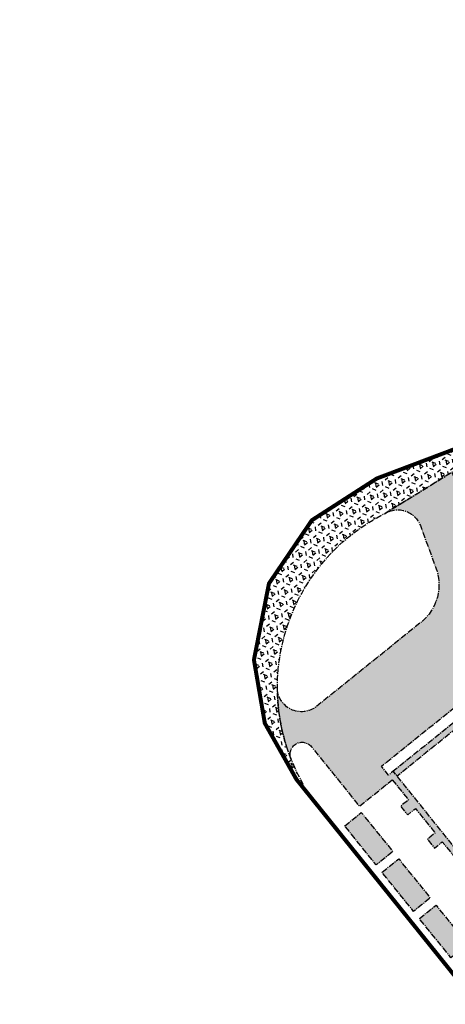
# Model space of a CAD drawing. Header units: millimetres. Extents: x 38389465 to 38395088, y 2473666 to 2480744.
# Tile 256 of 256: x 38394482 to 38394588, y 2479472 to 2479717. Entities that reach past the tile are written whole.
import ezdxf

# ---------------------------------------------------------------- set-up
doc = ezdxf.new("R2010")
doc.units = ezdxf.units.MM
doc.header["$LTSCALE"] = 2
doc.linetypes.add('CENTER2', pattern=[1.125, 0.75, -0.125, 0.125, -0.125])
for name, color, linetype in [('w-用地红线', 1, 'CONTINUOUS'), ('路面铺装', 143, 'CENTER2'), ('路面铺装填充', 143, 'CENTER2')]:
    doc.layers.add(name, color=color, linetype=linetype)

# ---------------------------------------------------------------- blocks, each defined once
blk = doc.blocks.new('6fd5t34533')
at = {"layer": '路面铺装填充'}
h = blk.add_hatch(dxfattribs=at)
h.set_pattern_fill('HEX', color=256, angle=6.626585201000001e-06, style=0)
h.set_pattern_definition([(38.83647369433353, (99.1569024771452, 202.7948903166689), (-1.034575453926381, 1.285076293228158), [0.9525, -1.905]), (158.8364736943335, (99.1569024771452, 202.7948903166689), (-0.5956209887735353, -1.538506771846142), [0.9525, -1.905]), (98.83647369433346, (99.89884179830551, 203.3922028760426), (-1.630196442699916, -0.2534304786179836), [0.9524999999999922, -1.904999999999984])])
edge = h.paths.add_edge_path()
edge.add_line((622.9317760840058, 850.4746127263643), (629.2629884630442, 851.9450917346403))
edge.add_arc((628.3580414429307, 855.8413811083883), 3.999999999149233, 283.0756144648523, 373.0756144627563)
edge.add_line((632.2543308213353, 856.7463281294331), (627.8653381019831, 875.6433303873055))
edge.add_arc((622.0209040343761, 874.2859098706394), 6.000000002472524, 13.0756143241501, 103.0756144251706)
edge.add_line((620.6634835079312, 880.1303439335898), (548.6927542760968, 863.4145175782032))
edge.add_line((548.6927542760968, 863.4145175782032), (545.1616674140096, 862.3632954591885))
edge.add_line((545.1616674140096, 862.3632954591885), (500.5814708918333, 846.0338432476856))
edge.add_arc((488.2377053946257, 879.7329217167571), 35.88866724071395, 275.214419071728, 290.1174722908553, ccw=False)
edge.add_line((491.4993823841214, 843.9927776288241), (454.6347600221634, 840.5978868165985))
edge.add_arc((455.7351926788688, 828.6484496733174), 12.00000000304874, 95.26157098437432, 110.1174722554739)
edge.add_line((451.6078400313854, 839.9163225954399), (403.7164928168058, 822.3740162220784))
edge.add_arc((405.0922770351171, 818.6180585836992), 3.999999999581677, 110.1174723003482, 200.1174725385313)
edge.add_line((401.3363194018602, 817.2422743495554), (422.6265891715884, 759.1188059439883))
edge.add_line((422.6265891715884, 759.1188059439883), (402.4364341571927, 751.7232761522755))
edge.add_arc((403.812218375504, 747.9673185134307), 4.000000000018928, 110.117472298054, 200.1168445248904)
edge.add_arc((827407.2427330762, 303663.9684553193), 880738.2265563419, 200.1168445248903, 200.1181000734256)
edge.add_line((406.6944107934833, 728.4690627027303), (460.2741996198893, 748.2015077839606))
edge.add_line((460.2741996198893, 748.2015077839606), (452.8449648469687, 768.4836790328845))
edge.add_line((452.8449648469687, 768.4836790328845), (433.313985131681, 761.3296010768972))
edge.add_line((433.313985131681, 761.3296010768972), (420.2950064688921, 796.8720440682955))
edge.add_line((420.2950064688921, 796.8720440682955), (421.9851874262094, 797.4911469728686))
edge.add_line((421.9851874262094, 797.4911469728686), (418.1501889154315, 807.9608789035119))
edge.add_line((418.1501889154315, 807.9608789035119), (420.6517112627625, 813.3479346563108))
edge.add_line((420.6517112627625, 813.3479346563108), (427.0344962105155, 815.6880399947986))
edge.add_line((427.0344962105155, 815.6880399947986), (426.4160165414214, 817.376528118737))
edge.add_line((426.4160165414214, 817.376528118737), (454.5856988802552, 827.6949097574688))
edge.add_line((454.5856988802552, 827.6949097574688), (456.0302722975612, 823.7511542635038))
edge.add_line((456.0302722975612, 823.7511542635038), (467.2975247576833, 827.8802007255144))
edge.add_line((467.2975247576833, 827.8802007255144), (466.6784218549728, 829.5703816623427))
edge.add_line((466.6784218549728, 829.5703816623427), (469.4484406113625, 830.5850225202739))
edge.add_line((469.4484406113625, 830.5850225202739), (469.5516244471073, 830.3033257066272))
edge.add_line((469.5516244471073, 830.3033257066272), (476.2653987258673, 832.7625399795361))
edge.add_line((476.2653987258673, 832.7625399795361), (478.3290750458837, 827.1286034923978))
edge.add_line((478.3290750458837, 827.1286034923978), (478.6107718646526, 827.2317873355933))
edge.add_line((478.6107718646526, 827.2317873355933), (480.0209506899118, 823.3819307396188))
edge.add_line((480.0209506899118, 823.3819307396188), (478.3949515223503, 822.7844883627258))
edge.add_line((478.3949515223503, 822.7844883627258), (484.2265800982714, 807.2438463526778))
edge.add_line((484.2265800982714, 807.2438463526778), (499.2519026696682, 812.7475297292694))
edge.add_line((499.2519026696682, 812.7475297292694), (494.9188028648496, 824.5771024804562))
edge.add_line((494.9188028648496, 824.5771024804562), (534.3563580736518, 839.0228367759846))
edge.add_line((534.3563580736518, 839.0228367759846), (532.9805738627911, 842.7787943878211))
edge.add_line((532.9805738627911, 842.7787943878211), (552.4813036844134, 849.9217919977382))
edge.add_line((552.4813036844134, 849.9217919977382), (570.3544837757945, 854.0729931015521))
edge.add_line((570.3544837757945, 854.0729931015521), (571.3046780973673, 849.9818893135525))
edge.add_line((571.3046780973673, 849.9818893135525), (620.3979249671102, 861.3842214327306))
edge.add_line((620.3979249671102, 861.3842214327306), (622.9317760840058, 850.4746127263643))
h = blk.add_hatch(dxfattribs=at)
h.set_pattern_fill('HEX', color=256, angle=6.626585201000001e-06, style=0)
h.set_pattern_definition([(6.626585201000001e-06, (-37038.1748278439, -2798.815628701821), (-1.908062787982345e-07, 1.649777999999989), [0.9525, -1.905]), (120.0000066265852, (-37038.1748278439, -2798.815628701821), (-1.428749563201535, -0.8248891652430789), [0.9525, -1.905]), (60.00000662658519, (-37037.22232784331, -2798.815628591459), (-1.428749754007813, 0.8248888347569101), [0.9525, -1.905])])
h.paths.add_polyline_path([(264.8264580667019, 783.5417056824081), (266.6493785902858, 778.5651357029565), (331.4403794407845, 802.2933289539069), (329.617435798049, 807.2699620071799)])
h.paths.add_polyline_path([(333.503103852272, 796.6590441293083), (335.3260474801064, 791.6824110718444), (269.5971260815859, 767.6077931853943), (267.7736097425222, 772.5933311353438)])
edge = h.paths.add_edge_path()
edge.add_line((228.4163230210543, 694.5869818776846), (232.4297307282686, 689.6018361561))
edge.add_line((232.4297307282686, 689.6018361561), (230.4853890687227, 688.0364823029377))
edge.add_line((230.4853890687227, 688.0364823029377), (232.2412849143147, 685.8554665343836))
edge.add_line((232.2412849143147, 685.8554665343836), (234.1857298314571, 687.4209035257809))
edge.add_line((234.1857298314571, 687.4209035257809), (239.0773280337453, 681.3451357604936))
edge.add_line((239.0773280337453, 681.3451357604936), (237.1327827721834, 679.7796262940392))
edge.add_line((237.1327827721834, 679.7796262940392), (238.8887279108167, 677.5986419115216))
edge.add_line((238.8887279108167, 677.5986419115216), (240.8330799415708, 679.1640041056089))
edge.add_line((240.8330799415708, 679.1640041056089), (245.7873916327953, 673.0106842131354))
edge.add_line((245.7873916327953, 673.0106842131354), (246.9579637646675, 673.9531152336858))
edge.add_line((246.9579637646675, 673.9531152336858), (228.646333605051, 696.6978770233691))
edge.add_line((228.646333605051, 696.6978770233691), (227.4756178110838, 695.7553428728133))
edge.add_line((227.4756178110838, 695.7553428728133), (225.7195232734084, 697.9366395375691))
edge.add_line((225.7195232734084, 697.9366395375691), (259.6064055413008, 725.2181684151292))
edge.add_line((259.6064055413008, 725.2181684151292), (261.3623958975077, 723.0373233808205))
edge.add_line((261.3623958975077, 723.0373233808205), (228.6463417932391, 696.6978836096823))
edge.add_line((228.6463417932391, 696.6978836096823), (229.5869475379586, 695.529529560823))
edge.add_line((229.5869475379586, 695.529529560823), (264.7648786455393, 723.9868370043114))
edge.add_line((264.7648786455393, 723.9868370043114), (261.4448734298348, 728.1105924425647))
edge.add_line((261.4448734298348, 728.1105924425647), (269.1355683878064, 734.3023109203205))
edge.add_line((269.1355683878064, 734.3023109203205), (290.4764000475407, 746.1778436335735))
edge.add_line((290.4764000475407, 746.1778436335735), (299.4858239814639, 749.4884806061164))
edge.add_line((299.4858239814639, 749.4884806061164), (301.3721816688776, 744.4179148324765))
edge.add_line((301.3721816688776, 744.4179148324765), (351.0569777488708, 762.6167064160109))
edge.add_line((351.0569777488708, 762.6167064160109), (350.5410923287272, 764.025202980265))
edge.add_line((350.5410923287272, 764.025202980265), (303.9076769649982, 746.9441685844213))
edge.add_line((303.9076769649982, 746.9441685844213), (302.9446669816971, 749.5733430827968))
edge.add_line((302.9446669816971, 749.5733430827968), (349.5762362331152, 766.6537126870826))
edge.add_line((349.5762362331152, 766.6537126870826), (345.2122948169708, 778.5785683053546))
edge.add_line((345.2122948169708, 778.5785683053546), (345.2101009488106, 778.5790613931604))
edge.add_line((345.2101009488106, 778.5790613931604), (343.3871573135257, 783.5556944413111))
edge.add_line((343.3871573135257, 783.5556944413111), (257.7596490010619, 752.1929416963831))
edge.add_arc((254.7854852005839, 757.562466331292), 6.138195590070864, 200.7231791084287, 298.9819387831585, ccw=False)
edge.add_line((249.0444250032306, 755.3904458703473), (243.3024215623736, 771.0662036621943))
edge.add_line((243.3024215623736, 771.0662036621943), (226.6203814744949, 760.8056172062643))
edge.add_arc((229.763419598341, 755.6947159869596), 5.999999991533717, 20.117811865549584, 121.5901643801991, ccw=False)
edge.add_line((235.397343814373, 757.7584257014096), (239.1516159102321, 747.5092689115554))
edge.add_arc((227.9949164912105, 743.0511190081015), 12.01445140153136, -51.138811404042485, 21.781352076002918, ccw=False)
edge.add_line((235.5332127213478, 733.6958460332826), (209.603888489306, 712.820349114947))
edge.add_arc((205.8412246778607, 717.493930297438), 6.000000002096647, 180.0227111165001, 308.8372706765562, ccw=False)
edge.add_arc((248.1154356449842, 717.5312355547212), 48.27422680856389, 180.0470996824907, 201.5502265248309)
edge.add_arc((206.0060432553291, 700.9018885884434), 3.000215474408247, 39.14389326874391, 201.56159749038, ccw=False)
edge.add_line((208.3328994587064, 702.7958350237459), (220.2407414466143, 688.0047075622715))
edge.add_line((220.2407414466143, 688.0047075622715), (228.4163230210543, 694.5869818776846))
h = blk.add_hatch(dxfattribs=at)
h.set_pattern_fill('HEX', color=256, angle=6.626585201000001e-06, style=0)
h.set_pattern_definition([(38.83647369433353, (99.1569024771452, 202.7948903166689), (-1.034575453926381, 1.285076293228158), [0.9525, -1.905]), (158.8364736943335, (99.1569024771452, 202.7948903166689), (-0.5956209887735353, -1.538506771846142), [0.9525, -1.905]), (98.83647369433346, (99.89884179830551, 203.3922028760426), (-1.630196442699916, -0.2534304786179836), [0.9524999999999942, -1.904999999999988])])
edge = h.paths.add_edge_path()
edge.add_line((268.7494214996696, 786.1752971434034), (224.5436588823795, 769.4709934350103))
edge.add_line((224.5436588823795, 769.4709934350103), (208.4374121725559, 759.1050610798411))
edge.add_line((208.4374121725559, 759.1050610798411), (200.0464136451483, 746.7320601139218))
edge.add_line((200.0464136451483, 746.7320601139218), (197.7711085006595, 743.3776094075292))
edge.add_line((197.7711085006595, 743.3776094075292), (194.0404161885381, 724.3850594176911))
edge.add_line((194.0404161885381, 724.3850594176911), (196.7384180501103, 708.652059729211))
edge.add_line((196.7384180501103, 708.652059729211), (204.6104196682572, 694.6610606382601))
edge.add_line((204.6104196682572, 694.6610606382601), (206.0563864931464, 692.8649827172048))
edge.add_line((206.0563864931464, 692.8649827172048), (206.3004208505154, 693.4560584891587))
edge.add_line((206.3004208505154, 693.4560584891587), (204.6378626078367, 696.5692132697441))
edge.add_line((204.6378626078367, 696.5692132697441), (203.1352440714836, 700.0302167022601))
edge.add_arc((248.2933156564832, 717.5053314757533), 48.42139057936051, 116.5891381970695, 201.1552689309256, ccw=False)
edge.add_line((226.6204062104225, 760.8056324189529), (243.7792538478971, 771.3594878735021))
edge.add_arc((580.9887570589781, 231.4855636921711), 636.5328766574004, 119.37551209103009, 121.9892241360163, ccw=False)
at = {"layer": '路面铺装填充', "linetype": 'ByBlock'}
h = blk.add_hatch(dxfattribs=at)
h.set_pattern_fill('HEX', color=256, angle=6.626585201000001e-06, style=0)
h.set_pattern_definition([(38.83647369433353, (99.1569024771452, 202.7948903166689), (-1.034575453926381, 1.285076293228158), [0.9525, -1.905]), (158.8364736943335, (99.1569024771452, 202.7948903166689), (-0.5956209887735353, -1.538506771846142), [0.9525, -1.905]), (98.83647369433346, (99.89884179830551, 203.3922028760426), (-1.630196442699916, -0.2534304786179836), [0.9524999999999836, -1.904999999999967])])
h.paths.add_polyline_path([(349.0312853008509, 518.6164268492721), (353.1650079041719, 521.9443591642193), (384.6450367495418, 482.8420895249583), (380.5113141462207, 479.514157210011)])
h.paths.add_polyline_path([(327.9606256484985, 544.7893407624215), (332.0941393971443, 548.1171049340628), (339.9329938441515, 538.380233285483), (335.7994800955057, 535.0524691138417)])
h.paths.add_polyline_path([(337.2419665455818, 533.2609190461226), (341.3753802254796, 536.5886026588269), (351.7225473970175, 523.7360820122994), (347.5891337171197, 520.4083983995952)])
h.paths.add_polyline_path([(318.6793535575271, 556.3177984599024), (322.812908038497, 559.6455954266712), (330.6517979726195, 549.9086797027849), (326.5182434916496, 546.5808827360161)])
h.paths.add_polyline_path([(309.3982926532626, 567.8460250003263), (313.5318726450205, 571.1738425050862), (321.3705842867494, 561.4371482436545), (317.2370042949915, 558.1093307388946)])
h.paths.add_polyline_path([(300.1173920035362, 579.3747901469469), (304.2506371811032, 582.7023381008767), (312.0893572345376, 572.9656333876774), (307.9561120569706, 569.6380854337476)])
h.paths.add_polyline_path([(290.8358872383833, 590.902830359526), (294.9695182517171, 594.2306889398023), (302.8081405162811, 584.4941056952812), (298.6745095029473, 581.1662471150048)])
h.paths.add_polyline_path([(281.5546666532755, 602.4312552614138), (285.6883231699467, 605.7591343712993), (293.5269024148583, 596.0226045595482), (289.3932458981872, 592.6947254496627)])
h.paths.add_polyline_path([(272.2736594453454, 613.9599304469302), (276.4070897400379, 617.2876274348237), (284.2459823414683, 607.5507083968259), (280.1125520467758, 604.2230114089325)])
h.paths.add_polyline_path([(262.9923976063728, 625.4884065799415), (267.1258534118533, 628.8161241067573), (274.9646049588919, 619.0793802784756), (270.8311491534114, 615.7516627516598)])
h.paths.add_polyline_path([(253.7111372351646, 637.0168809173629), (257.8460039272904, 640.3457343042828), (265.6847952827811, 630.608941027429), (261.5499285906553, 627.280087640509)])
h.paths.add_polyline_path([(244.4298768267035, 648.545355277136), (248.5647341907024, 651.8742011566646), (256.4036690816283, 642.1372295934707), (252.2688117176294, 638.808383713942)])
h.paths.add_polyline_path([(235.1490255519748, 660.0738330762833), (239.2823079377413, 663.4014109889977), (247.1208838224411, 653.6648853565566), (242.9876014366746, 650.3373074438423)])
h.paths.add_polyline_path([(225.8678434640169, 671.6022777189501), (230.0011183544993, 674.9298495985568), (237.8398479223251, 665.1931330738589), (233.7065730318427, 661.8655611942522)])
h.paths.add_polyline_path([(216.5865471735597, 683.1307327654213), (220.7149611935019, 686.4543913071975), (228.5536907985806, 676.7176747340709), (224.4252767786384, 673.3940161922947)])
at = {"layer": '路面铺装', "linetype": 'ByBlock', "flags": 128}
for points in [[(268.7494214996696, 786.1752971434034), (224.5436588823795, 769.4709934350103), (208.4374121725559, 759.1050610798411), (200.0464136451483, 746.7320601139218), (197.7711085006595, 743.3776094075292), (194.0404161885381, 724.3850594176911), (196.7384180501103, 708.652059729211), (204.6104196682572, 694.6610606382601), (206.0563864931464, 692.8649827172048), (206.3004208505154, 693.4560584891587), (204.6378626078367, 696.5692132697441), (203.1352440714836, 700.0302167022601, -0.3867009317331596), (226.6204062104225, 760.8056324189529), (243.7792538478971, 771.3594878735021, -0.01140496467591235)], [(228.4163230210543, 694.5869818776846), (232.4297307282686, 689.6018361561), (230.4853890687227, 688.0364823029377), (232.2412849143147, 685.8554665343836), (234.1857298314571, 687.4209035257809), (239.0773280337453, 681.3451357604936), (237.1327827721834, 679.7796262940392), (238.8887279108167, 677.5986419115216), (240.8330799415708, 679.1640041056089), (245.7873916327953, 673.0106842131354), (246.9579637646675, 673.9531152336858), (246.9579637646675, 673.9531152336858), (246.9579637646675, 673.9531152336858), (228.646333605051, 696.6978770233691), (227.4756178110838, 695.7553428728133), (225.7195232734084, 697.9366395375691), (259.6064055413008, 725.2181684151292), (261.3623958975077, 723.0373233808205), (228.6463417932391, 696.6978836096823), (229.5869475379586, 695.529529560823), (264.7648786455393, 723.9868370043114), (261.4448734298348, 728.1105924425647), (269.1355683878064, 734.3023109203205), (290.4764000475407, 746.1778436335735), (299.4858239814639, 749.4884806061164), (301.3721816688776, 744.4179148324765), (351.0569777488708, 762.6167064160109), (350.5410923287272, 764.025202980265), (303.9076769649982, 746.9441685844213), (302.9446669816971, 749.5733430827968), (349.5762362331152, 766.6537126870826), (345.2122948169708, 778.5785683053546), (345.2101009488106, 778.5790613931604), (343.3871573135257, 783.5556944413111), (257.7596490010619, 752.1929416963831, -0.4570904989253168), (249.0444250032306, 755.3904458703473), (243.3024215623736, 771.0662036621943), (226.6203814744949, 760.8056172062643, -0.4741525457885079), (235.397343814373, 757.7584257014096), (239.1516159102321, 747.5092689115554, -0.3293643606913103), (235.5332127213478, 733.6958460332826), (209.603888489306, 712.820349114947, -0.6298223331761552), (199.8412251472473, 717.4915519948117), (199.8412251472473, 717.4915519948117, 0.09410138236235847), (203.2157738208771, 699.7993055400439, -0.8572376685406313), (208.3328994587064, 702.7958350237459), (208.3328994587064, 702.7958350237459), (220.2407414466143, 688.0047075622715)]]:
    blk.add_lwpolyline(points, format="xyb", close=True, dxfattribs=at)
for points in [[(216.5865471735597, 683.1307327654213), (220.7149611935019, 686.4543913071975), (228.5536907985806, 676.7176747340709), (224.4252767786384, 673.3940161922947)], [(225.8678434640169, 671.6022777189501), (230.0011183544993, 674.9298495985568), (237.8398479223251, 665.1931330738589), (233.7065730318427, 661.8655611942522)], [(235.1490255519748, 660.0738330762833), (239.2823079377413, 663.4014109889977), (247.1208838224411, 653.6648853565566), (242.9876014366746, 650.3373074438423)]]:
    blk.add_lwpolyline(points, close=True, dxfattribs=at)

msp = doc.modelspace()

# ---------------------------------------------------------------- linework, layer by layer
at = {"layer": 'w-用地红线', "linetype": 'CENTER2', "ltscale": 10, "const_width": 1, "flags": 128}
msp.add_lwpolyline([(38394685.8575267, 2479644.891819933), (38394685.8508543, 2479644.902903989), (38394682.05130582, 2479651.214170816), (38394700.81330582, 2479658.510170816), (38394719.82030582, 2479665.138170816), (38394720.22930582, 2479665.273170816), (38394720.83330582, 2479665.471170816), (38394721.43630582, 2479665.668170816), (38394722.04130583, 2479665.865170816), (38394722.64530582, 2479666.061170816), (38394723.25030582, 2479666.257170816), (38394723.85530582, 2479666.452170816), (38394724.46130582, 2479666.646170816), (38394725.06730583, 2479666.840170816), (38394725.67330582, 2479667.033170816), (38394726.26530582, 2479667.221170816), (38394726.87330582, 2479667.413170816), (38394727.48030582, 2479667.605170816), (38394728.08830582, 2479667.796170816), (38394728.69630582, 2479667.987170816), (38394729.30530582, 2479668.177170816), (38394729.91430582, 2479668.366170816), (38394730.52330583, 2479668.555170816), (38394731.13330583, 2479668.743170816), (38394731.74330582, 2479668.931170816), (38394732.35330582, 2479669.119170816), (38394732.96430583, 2479669.306170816), (38394733.57530582, 2479669.492170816), (38394734.18730582, 2479669.678170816), (38394734.79830582, 2479669.863170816), (38394735.41130582, 2479670.048170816), (38394736.02330583, 2479670.232170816), (38394736.63630582, 2479670.416170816), (38394737.24930582, 2479670.599170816), (38394737.86330582, 2479670.782170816), (38394738.47630582, 2479670.965170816), (38394739.09130582, 2479671.146170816), (38394739.70530582, 2479671.328170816), (38394740.32030582, 2479671.509170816), (38394740.93530582, 2479671.689170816), (38394741.55130582, 2479671.869170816), (38394742.16730582, 2479672.048170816), (38394742.78330582, 2479672.227170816), (38394743.39930582, 2479672.406170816), (38394744.01630582, 2479672.584170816), (38394744.63330583, 2479672.762170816), (38394744.85530582, 2479672.826170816), (38394745.25130583, 2479672.939170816), (38394745.86930582, 2479673.116170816), (38394746.48730582, 2479673.292170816), (38394747.10530582, 2479673.468170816), (38394747.72430582, 2479673.643170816), (38394748.34330582, 2479673.818170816), (38394748.96330582, 2479673.993170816), (38394749.58230582, 2479674.167170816), (38394750.20230582, 2479674.340170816), (38394750.82330582, 2479674.514170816), (38394751.44330582, 2479674.687170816), (38394752.06430582, 2479674.859170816), (38394752.68530582, 2479675.031170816), (38394753.30730582, 2479675.203170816), (38394753.92930582, 2479675.374170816), (38394754.55130582, 2479675.545170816), (38394755.17430582, 2479675.715170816), (38394755.79630582, 2479675.885170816), (38394756.41930582, 2479676.055170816), (38394757.04330582, 2479676.224170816), (38394757.66630583, 2479676.393170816), (38394758.29030582, 2479676.561170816), (38394758.91530582, 2479676.729170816), (38394759.53930582, 2479676.897170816), (38394760.16430582, 2479677.064170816), (38394760.78930582, 2479677.231170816), (38394761.41430582, 2479677.398170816), (38394762.04030582, 2479677.564170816), (38394762.66630583, 2479677.730170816), (38394763.29230582, 2479677.896170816), (38394763.91930582, 2479678.061170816), (38394764.54630582, 2479678.226170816), (38394765.17330582, 2479678.391170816), (38394765.80030582, 2479678.555170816), (38394766.42830582, 2479678.719170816), (38394767.05630583, 2479678.882170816), (38394767.68430582, 2479679.045170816), (38394768.31330582, 2479679.208170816), (38394768.94130582, 2479679.371170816), (38394769.57030582, 2479679.533170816), (38394770.20030582, 2479679.695170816), (38394770.82930582, 2479679.857170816), (38394771.45930582, 2479680.018170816), (38394772.08930583, 2479680.179170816), (38394772.72030582, 2479680.340170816), (38394773.35030583, 2479680.500170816), (38394773.98130582, 2479680.660170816), (38394774.61230582, 2479680.820170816), (38394775.24430582, 2479680.980170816), (38394775.87530582, 2479681.139170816), (38394776.50730582, 2479681.298170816), (38394777.14030582, 2479681.457170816), (38394778.40530583, 2479681.774170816), (38394779.03830582, 2479681.932170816), (38394780.30530582, 2479682.247170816), (38394780.93830582, 2479682.404170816), (38394782.20730582, 2479682.718170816), (38394782.84130582, 2479682.874170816), (38394784.11130583, 2479683.187170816), (38394784.74630582, 2479683.343170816), (38394786.01730582, 2479683.653170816), (38394786.65330582, 2479683.809170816), (38394787.92630582, 2479684.118170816), (38394789.20030582, 2479684.427170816), (38394790.47430582, 2479684.735170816), (38394791.75030582, 2479685.043170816), (38394793.02630582, 2479685.349170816), (38394794.30430582, 2479685.655170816), (38394795.58230582, 2479685.960170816), (38394796.86130583, 2479686.265170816), (38394798.14130582, 2479686.569170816), (38394799.42230582, 2479686.872170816), (38394800.70430582, 2479687.175170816), (38394801.98730582, 2479687.478170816), (38394803.27130582, 2479687.779170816), (38394804.55530582, 2479688.081170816), (38394804.83730582, 2479688.147170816), (38394803.52230582, 2479682.038170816), (38394803.74130582, 2479681.064170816), (38394803.92430582, 2479680.248170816), (38394853.28330582, 2479696.779170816), (38394876.00930582, 2479703.008170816), (38394877.65630582, 2479703.459170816), (38394886.34830582, 2479705.841170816), (38394886.36430582, 2479705.845170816), (38394916.34530582, 2479713.575170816), (38394925.28530582, 2479715.880170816), (38394928.45630582, 2479716.609170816), (38394931.93530582, 2479717.409170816), (38394933.54530583, 2479717.678170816), (38394941.10330582, 2479719.481170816), (38394945.35530582, 2479720.496170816), (38394978.09330582, 2479728.024170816), (38394979.40130582, 2479722.391170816), (38394980.36930582, 2479718.223170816), (38394980.89430583, 2479715.964170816), (38394981.48930582, 2479713.403170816), (38394982.57230582, 2479708.740170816), (38394983.60030583, 2479704.315170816), (38395008.92830582, 2479595.260170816), (38395011.24130582, 2479585.303170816), (38395011.90930583, 2479582.429170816), (38395012.14530582, 2479581.412170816), (38395012.26530582, 2479580.896170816), (38395024.89230582, 2479526.531170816), (38395026.54530583, 2479519.412170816), (38395028.08830582, 2479512.770170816), (38395048.57330582, 2479424.568170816), (38395053.24630582, 2479404.451170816), (38395054.01630582, 2479401.136170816), (38395054.53530582, 2479398.898170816), (38395067.37630583, 2479343.614170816), (38395070.60030583, 2479329.732170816), (38395071.16030582, 2479327.320170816), (38395078.53130582, 2479295.586170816), (38395083.69330582, 2479273.359170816), (38395086.05730582, 2479263.180170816), (38395087.05930582, 2479253.988170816), (38395066.08330582, 2479233.376170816), (38394957.97730582, 2479127.144170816), (38394949.16130582, 2479118.481170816), (38394940.52830582, 2479109.998170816), (38394912.45230582, 2479082.408170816), (38394905.56330582, 2479090.097170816), (38394896.13430582, 2479100.622170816), (38394882.17230582, 2479116.885170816), (38394880.20430582, 2479119.177170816), (38394878.45130582, 2479121.308170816), (38394864.66830582, 2479138.062170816), (38394860.52230582, 2479143.212170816), (38394761.43230582, 2479266.295170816), (38394756.18230582, 2479272.815170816), (38394748.42925403, 2479282.446217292), (38394695.91024648, 2479347.682211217), (38394682.58924456, 2479364.228209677), (38394649.59423982, 2479405.212205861), (38394551.9482258, 2479526.501194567), (38394550.80822563, 2479527.916194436), (38394542.93622401, 2479541.907193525), (38394540.2382222, 2479557.640193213), (38394540.33822214, 2479558.150193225), (38394541.86122125, 2479565.904193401), (38394543.96922, 2479576.633193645), (38394546.24421961, 2479579.987193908), (38394548.35021926, 2479583.093194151), (38394554.63521818, 2479592.360194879), (38394570.74146225, 2479602.726126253), (38394628.35102164, 2479624.504671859), (38394685.8542121, 2479644.897210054)], close=True, dxfattribs=at)

# ---------------------------------------------------------------- block references
at = {"layer": '路面铺装', "color": 143}
msp.add_blockref('6fd5t34533', (38394346.19780596, 2478833.255133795), dxfattribs=at)

doc.saveas('drawing.dxf')
